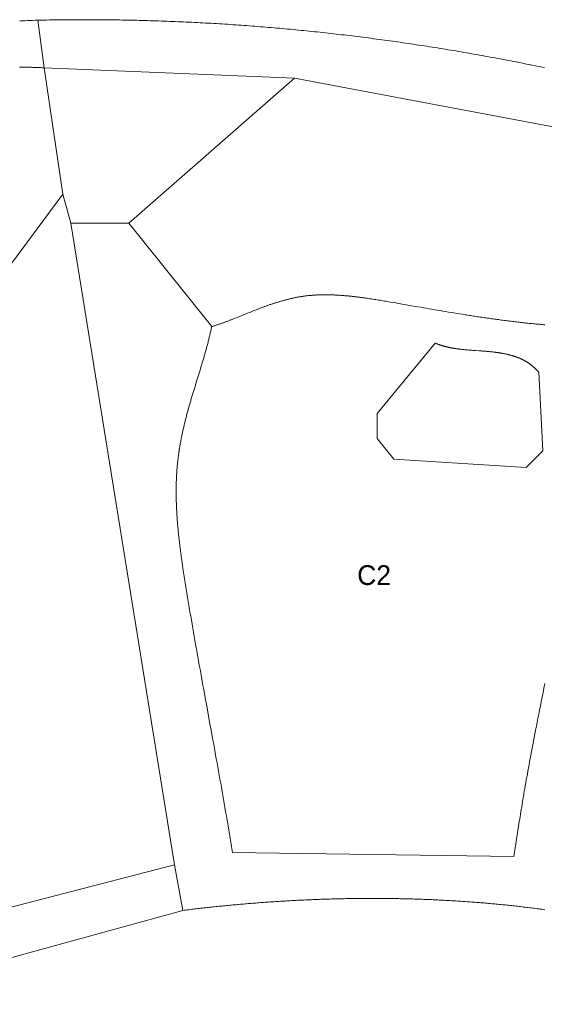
# Model space of a CAD drawing. Header units: millimetres. Extents: x -97041 to 284557, y -33528 to 335809.
# Tile 15 of 36: x -59807 to -22573, y 193936 to 263793. Entities that reach past the tile are written whole.
import ezdxf
from ezdxf.enums import TextEntityAlignment as Align

# ---------------------------------------------------------------- set-up
doc = ezdxf.new("R2010")
doc.units = ezdxf.units.MM
for name, color, linetype, lineweight in [('ANNOTATION', 7, 'Continuous', 13), ('GREEN', 3, 'Continuous', 18), ('PATH', 8, 'Continuous', 18), ('POOL', 4, 'Continuous', 18)]:
    doc.layers.add(name, color=color, linetype=linetype, lineweight=lineweight)

msp = doc.modelspace()

# ---------------------------------------------------------------- linework, layer by layer
at = {"layer": 'GREEN'}
for points in [[(-59820.823, 263697.977), (-59727.495, 263702.806), (-59634.179, 263707.556), (-59540.876, 263712.229), (-59447.586, 263716.825), (-59261.048, 263725.788), (-59074.57, 263734.452), (-58888.156, 263742.823), (-58701.809, 263750.907), (-58515.533, 263758.71)], [(-58515.533, 263758.71), (-58314.029, 263762.809), (-58112.633, 263766.65), (-57911.344, 263770.231), (-57710.162, 263773.555), (-57509.087, 263776.62), (-57308.118, 263779.427), (-57107.257, 263781.976), (-56906.502, 263784.269), (-56705.853, 263786.304), (-56505.311, 263788.083), (-56304.874, 263789.606), (-56104.544, 263790.874), (-55904.319, 263791.885), (-55704.2, 263792.642), (-55504.187, 263793.144), (-55304.278, 263793.392), (-55104.476, 263793.385), (-54904.778, 263793.125), (-54705.185, 263792.611), (-54505.697, 263791.845), (-54306.314, 263790.825), (-54107.035, 263789.554), (-53907.861, 263788.03), (-53708.79, 263786.255), (-53509.824, 263784.228), (-53310.962, 263781.95), (-53112.204, 263779.422), (-52913.549, 263776.643), (-52714.998, 263773.615), (-52516.551, 263770.337), (-52318.206, 263766.809), (-52119.965, 263763.033), (-51921.826, 263759.008), (-51723.791, 263754.735), (-51525.858, 263750.214), (-51328.028, 263745.445), (-51130.3, 263740.429), (-50932.674, 263735.167), (-50735.15, 263729.658), (-50537.729, 263723.902), (-50340.409, 263717.901), (-50143.191, 263711.654), (-49946.074, 263705.163), (-49749.059, 263698.426), (-49552.145, 263691.445), (-49355.333, 263684.22), (-49158.621, 263676.751), (-48962.01, 263669.038), (-48765.5, 263661.083), (-48569.09, 263652.885), (-48372.781, 263644.444), (-48176.571, 263635.761), (-47980.463, 263626.837), (-47784.454, 263617.671), (-47588.544, 263608.264), (-47392.735, 263598.617), (-47197.025, 263588.729), (-47001.415, 263578.601), (-46805.904, 263568.234), (-46610.491, 263557.627), (-46415.178, 263546.781), (-46219.964, 263535.697), (-46024.849, 263524.374), (-45829.832, 263512.814), (-45634.913, 263501.015), (-45440.093, 263488.98), (-45245.371, 263476.707), (-45050.746, 263464.199), (-44856.22, 263451.453), (-44661.792, 263438.472), (-44467.461, 263425.256), (-44273.227, 263411.804), (-44079.091, 263398.117), (-43885.051, 263384.196), (-43691.109, 263370.041), (-43497.264, 263355.651), (-43303.515, 263341.029), (-43109.863, 263326.173), (-42916.307, 263311.084), (-42722.848, 263295.763), (-42529.485, 263280.21), (-42336.218, 263264.425), (-42143.046, 263248.409), (-41949.971, 263232.162), (-41756.991, 263215.683), (-41564.106, 263198.975), (-41371.317, 263182.036), (-41178.622, 263164.868), (-40986.023, 263147.47), (-40793.519, 263129.844), (-40601.109, 263111.988), (-40408.794, 263093.904), (-40216.574, 263075.593), (-40024.447, 263057.053), (-39832.415, 263038.287), (-39640.477, 263019.293), (-39448.633, 263000.073), (-39256.882, 262980.626), (-39065.225, 262960.954), (-38873.662, 262941.056), (-38682.192, 262920.933), (-38490.815, 262900.584), (-38299.531, 262880.012), (-38108.339, 262859.215), (-37917.241, 262838.194), (-37726.235, 262816.949), (-37535.322, 262795.482), (-37344.501, 262773.791), (-37153.772, 262751.878), (-36963.135, 262729.743), (-36772.59, 262707.386), (-36582.137, 262684.808), (-36391.775, 262662.008), (-36201.505, 262638.988), (-36011.326, 262615.747), (-35821.238, 262592.287), (-35631.241, 262568.606), (-35441.336, 262544.706), (-35251.521, 262520.587), (-35061.796, 262496.249), (-34872.162, 262471.693), (-34682.618, 262446.918), (-34493.165, 262421.926), (-34303.801, 262396.717), (-34114.528, 262371.291), (-33925.344, 262345.648), (-33736.25, 262319.788), (-33547.245, 262293.713), (-33358.329, 262267.422), (-33169.503, 262240.916), (-32980.766, 262214.195), (-32792.117, 262187.259), (-32603.558, 262160.109), (-32415.087, 262132.745), (-32226.704, 262105.167), (-32038.41, 262077.376), (-31850.204, 262049.372), (-31662.086, 262021.156), (-31474.056, 261992.727), (-31286.114, 261964.087), (-31098.259, 261935.235), (-30910.492, 261906.172), (-30722.812, 261876.898), (-30535.219, 261847.414), (-30347.714, 261817.719), (-30160.295, 261787.815), (-29972.963, 261757.701), (-29785.718, 261727.378), (-29598.559, 261696.846), (-29411.486, 261666.106), (-29224.5, 261635.157), (-29037.6, 261604.001), (-28850.785, 261572.638), (-28664.057, 261541.067), (-28477.414, 261509.29), (-28290.856, 261477.306), (-28104.384, 261445.117), (-27917.997, 261412.721), (-27731.695, 261380.121), (-27545.478, 261347.315), (-27359.346, 261314.305), (-27173.299, 261281.09), (-26987.336, 261247.671), (-26801.457, 261214.049), (-26615.662, 261180.223), (-26429.952, 261146.195), (-26244.325, 261111.963), (-26058.783, 261077.53), (-25873.324, 261042.895), (-25687.948, 261008.058), (-25502.656, 260973.019), (-25317.447, 260937.78), (-25132.321, 260902.341), (-24947.278, 260866.701), (-24762.317, 260830.861), (-24577.44, 260794.822), (-24392.645, 260758.584), (-24207.932, 260722.146), (-24023.301, 260685.511), (-23838.753, 260648.677), (-23654.286, 260611.645), (-23469.902, 260574.416), (-23285.598, 260536.99), (-23101.377, 260499.367), (-22917.237, 260461.547), (-22733.178, 260423.532), (-22549.2, 260385.321)], [(-58515.533, 263758.71), (-58074.868, 260380.28)], [(-59808.67, 260434.103), (-59729.76, 260433.148), (-59650.857, 260432.051), (-59571.962, 260430.811), (-59493.074, 260429.429), (-59414.195, 260427.904), (-59335.323, 260426.238), (-59256.461, 260424.43), (-59177.608, 260422.479), (-59098.765, 260420.386), (-59019.932, 260418.152), (-58941.109, 260415.775), (-58862.298, 260413.257), (-58783.497, 260410.597), (-58704.708, 260407.795), (-58625.932, 260404.851), (-58547.168, 260401.766), (-58468.417, 260398.539), (-58389.679, 260395.17), (-58310.955, 260391.66), (-58232.244, 260388.008), (-58153.549, 260384.215), (-58074.868, 260380.28)], [(-58074.868, 260380.28), (-56752.874, 251420.097)], [(-40301.39, 259645.839), (-58074.868, 260380.28)], [(-40301.39, 259645.839), (-52052.45, 249363.661)], [(-10629.963, 254064.085), (-40301.39, 259645.839)], [(-56752.874, 251420.097), (-62628.404, 243488.131)], [(-56752.874, 251420.097), (-56165.321, 249363.661)], [(-52052.45, 249363.661), (-56165.321, 249363.661)], [(-56165.321, 249363.661), (-48820.908, 203828.304)], [(-46176.92, 242019.249), (-52052.45, 249363.661)], [(-22537.16, 242145.655), (-22637.61, 242154.199), (-22738.011, 242162.918), (-22838.362, 242171.812), (-22938.664, 242180.879), (-23038.917, 242190.116), (-23139.123, 242199.522), (-23239.282, 242209.095), (-23339.395, 242218.833), (-23439.461, 242228.735), (-23539.482, 242238.798), (-23639.458, 242249.02), (-23739.39, 242259.401), (-23839.278, 242269.937), (-23939.122, 242280.627), (-24038.925, 242291.47), (-24138.685, 242302.463), (-24238.403, 242313.605), (-24338.081, 242324.894), (-24437.718, 242336.328), (-24537.316, 242347.904), (-24636.874, 242359.622), (-24736.393, 242371.48), (-24835.875, 242383.475), (-24935.319, 242395.605), (-25034.726, 242407.87), (-25134.096, 242420.267), (-25233.431, 242432.794), (-25332.73, 242445.449), (-25431.995, 242458.231), (-25531.225, 242471.138), (-25630.422, 242484.168), (-25729.586, 242497.318), (-25828.717, 242510.588), (-25927.817, 242523.976), (-26026.885, 242537.478), (-26125.922, 242551.095), (-26224.929, 242564.823), (-26323.906, 242578.662), (-26422.855, 242592.609), (-26521.775, 242606.662), (-26620.666, 242620.819), (-26719.531, 242635.079), (-26818.368, 242649.44), (-26917.18, 242663.9), (-27015.965, 242678.458), (-27114.726, 242693.11), (-27213.462, 242707.856), (-27312.174, 242722.694), (-27410.862, 242737.622), (-27509.528, 242752.637), (-27608.171, 242767.739), (-27706.792, 242782.925), (-27805.393, 242798.193), (-27903.972, 242813.542), (-28002.532, 242828.97), (-28101.072, 242844.475), (-28199.593, 242860.055), (-28396.581, 242891.433), (-28593.5, 242923.09), (-28790.354, 242955.01), (-28987.148, 242987.179), (-29183.887, 243019.583), (-29380.575, 243052.206), (-29577.216, 243085.034), (-29773.816, 243118.052), (-29970.378, 243151.246), (-30166.907, 243184.601), (-30363.408, 243218.102), (-30559.885, 243251.734), (-30756.343, 243285.484), (-30952.785, 243319.335), (-31149.218, 243353.273), (-31345.645, 243387.284), (-31738.498, 243455.466), (-32524.334, 243592.054), (-32917.389, 243660.225), (-33113.966, 243694.228), (-33310.583, 243728.157), (-33515.144, 243763.339), (-33719.725, 243798.307), (-33822.014, 243815.673), (-33924.297, 243832.943), (-34026.572, 243850.1), (-34128.835, 243867.131), (-34231.081, 243884.019), (-34333.308, 243900.752), (-34435.513, 243917.314), (-34537.691, 243933.69), (-34639.84, 243949.866), (-34741.955, 243965.827), (-34844.034, 243981.558), (-34946.072, 243997.045), (-35048.067, 244012.273), (-35150.015, 244027.227), (-35251.913, 244041.893), (-35302.842, 244049.113), (-35353.757, 244056.255), (-35404.657, 244063.318), (-35455.543, 244070.3), (-35506.414, 244077.199), (-35557.268, 244084.013), (-35608.107, 244090.74), (-35658.93, 244097.378), (-35709.735, 244103.926), (-35760.523, 244110.382), (-35811.293, 244116.744), (-35862.045, 244123.009), (-35912.778, 244129.177), (-35963.492, 244135.245), (-36014.187, 244141.212), (-36064.861, 244147.076), (-36115.516, 244152.834), (-36166.149, 244158.485), (-36216.761, 244164.028), (-36267.351, 244169.46), (-36317.92, 244174.779), (-36368.465, 244179.985), (-36418.988, 244185.074), (-36469.487, 244190.045), (-36519.963, 244194.896), (-36570.414, 244199.625), (-36620.84, 244204.232), (-36671.241, 244208.712), (-36721.617, 244213.066), (-36771.966, 244217.291), (-36822.289, 244221.384), (-36872.585, 244225.346), (-36922.854, 244229.172), (-36973.095, 244232.863), (-37023.308, 244236.415), (-37073.492, 244239.827), (-37123.647, 244243.097), (-37173.773, 244246.224), (-37223.869, 244249.205), (-37273.934, 244252.039), (-37323.969, 244254.724), (-37373.972, 244257.257), (-37423.943, 244259.638), (-37473.883, 244261.864), (-37523.79, 244263.934), (-37573.664, 244265.845), (-37623.505, 244267.596), (-37673.312, 244269.185), (-37723.084, 244270.61), (-37772.822, 244271.869), (-37822.525, 244272.961), (-37872.192, 244273.884), (-37921.824, 244274.635), (-37971.418, 244275.214), (-38020.976, 244275.617), (-38070.497, 244275.844), (-38119.98, 244275.892), (-38169.425, 244275.76), (-38218.831, 244275.445), (-38268.198, 244274.947), (-38317.526, 244274.263), (-38366.814, 244273.391), (-38416.061, 244272.329), (-38465.268, 244271.076), (-38514.434, 244269.63), (-38563.558, 244267.989), (-38612.64, 244266.15), (-38661.679, 244264.114), (-38710.676, 244261.876), (-38759.629, 244259.436), (-38808.539, 244256.792), (-38857.404, 244253.942), (-38906.224, 244250.884), (-38955, 244247.616), (-39003.73, 244244.137), (-39052.414, 244240.444), (-39101.052, 244236.536), (-39149.643, 244232.411), (-39198.186, 244228.066), (-39246.682, 244223.502), (-39295.13, 244218.714), (-39343.529, 244213.702), (-39391.88, 244208.464), (-39440.181, 244202.998), (-39488.432, 244197.302), (-39536.633, 244191.374), (-39584.783, 244185.213), (-39632.882, 244178.816), (-39680.929, 244172.181), (-39728.924, 244165.308), (-39780.224, 244157.687), (-39831.464, 244149.794), (-39882.646, 244141.63), (-39933.77, 244133.198), (-39984.839, 244124.503), (-40035.853, 244115.545), (-40086.813, 244106.329), (-40137.72, 244096.857), (-40188.575, 244087.132), (-40239.379, 244077.157), (-40290.132, 244066.934), (-40340.837, 244056.467), (-40391.494, 244045.758), (-40442.104, 244034.81), (-40492.667, 244023.626), (-40543.186, 244012.209), (-40593.661, 244000.562), (-40644.092, 243988.688), (-40694.482, 243976.588), (-40744.831, 243964.268), (-40795.14, 243951.728), (-40845.409, 243938.972), (-40895.641, 243926.003), (-40945.836, 243912.824), (-40995.994, 243899.437), (-41046.118, 243885.846), (-41096.208, 243872.053), (-41146.265, 243858.061), (-41196.289, 243843.873), (-41246.283, 243829.491), (-41296.247, 243814.92), (-41346.182, 243800.16), (-41396.089, 243785.216), (-41445.969, 243770.091), (-41495.823, 243754.786), (-41545.652, 243739.305), (-41595.457, 243723.651), (-41645.239, 243707.826), (-41694.999, 243691.834), (-41744.738, 243675.678), (-41794.457, 243659.359), (-41844.157, 243642.881), (-41893.839, 243626.247), (-41943.505, 243609.46), (-41993.154, 243592.522), (-42042.788, 243575.437), (-42092.409, 243558.207), (-42142.016, 243540.835), (-42191.612, 243523.324), (-42241.196, 243505.677), (-42290.771, 243487.896), (-42340.336, 243469.985), (-42389.894, 243451.946), (-42439.445, 243433.782), (-42488.99, 243415.497), (-42538.53, 243397.092), (-42588.066, 243378.571), (-42637.599, 243359.936), (-42687.13, 243341.191), (-42736.66, 243322.338), (-42786.191, 243303.381), (-42835.722, 243284.321), (-42885.256, 243265.162), (-42934.792, 243245.907), (-42984.333, 243226.559), (-43033.879, 243207.122), (-43132.994, 243167.999), (-43232.148, 243128.576), (-43331.354, 243088.888), (-43430.622, 243048.974), (-43529.965, 243008.868), (-43629.393, 242968.609), (-43728.919, 242928.232), (-43928.31, 242847.273), (-44028.197, 242806.764), (-44128.229, 242766.284), (-44228.416, 242725.87), (-44328.77, 242685.559), (-44429.303, 242645.386), (-44530.026, 242605.39), (-44630.951, 242565.606), (-44681.493, 242545.805), (-44732.089, 242526.07), (-44782.742, 242506.408), (-44833.452, 242486.821), (-44884.222, 242467.315), (-44935.052, 242447.894), (-44985.944, 242428.563), (-45036.9, 242409.326), (-45087.92, 242390.188), (-45139.007, 242371.153), (-45190.162, 242352.227), (-45241.386, 242333.413), (-45292.681, 242314.716), (-45344.048, 242296.142), (-45395.489, 242277.693), (-45447.005, 242259.376), (-45498.597, 242241.194), (-45550.267, 242223.152), (-45602.017, 242205.255), (-45653.847, 242187.507), (-45705.76, 242169.913), (-45757.757, 242152.478), (-45809.839, 242135.206), (-45862.007, 242118.101), (-45914.264, 242101.168), (-45966.61, 242084.413), (-46019.048, 242067.838), (-46071.577, 242051.45), (-46124.201, 242035.252), (-46176.92, 242019.249)], [(-46176.92, 242019.249), (-46192.872, 241944.136), (-46209.083, 241869.116), (-46225.548, 241794.19), (-46242.261, 241719.354), (-46259.218, 241644.608), (-46276.412, 241569.951), (-46293.838, 241495.38), (-46311.491, 241420.895), (-46329.366, 241346.495), (-46347.456, 241272.177), (-46365.758, 241197.94), (-46384.264, 241123.783), (-46402.971, 241049.705), (-46421.871, 240975.704), (-46440.962, 240901.779), (-46460.235, 240827.928), (-46479.687, 240754.151), (-46499.312, 240680.445), (-46519.105, 240606.809), (-46539.06, 240533.242), (-46559.171, 240459.742), (-46579.434, 240386.309), (-46599.843, 240312.94), (-46620.392, 240239.634), (-46641.077, 240166.39), (-46661.891, 240093.207), (-46682.83, 240020.083), (-46703.888, 239947.016), (-46725.059, 239874.006), (-46746.339, 239801.05), (-46767.721, 239728.149), (-46789.201, 239655.299), (-46810.773, 239582.5), (-46832.432, 239509.75), (-46854.172, 239437.048), (-46875.987, 239364.393), (-46897.874, 239291.782), (-46919.825, 239219.216), (-46963.902, 239074.208), (-47008.174, 238929.359), (-47052.599, 238784.657), (-47097.133, 238640.091), (-47141.734, 238495.649), (-47230.961, 238207.096), (-47275.502, 238062.962), (-47319.936, 237918.908), (-47364.221, 237774.923), (-47408.314, 237630.996), (-47452.171, 237487.115), (-47495.749, 237343.27), (-47517.928, 237269.671), (-47540.019, 237196.077), (-47562.017, 237122.487), (-47583.92, 237048.9), (-47605.723, 236975.316), (-47627.422, 236901.732), (-47649.013, 236828.149), (-47670.492, 236754.565), (-47691.857, 236680.979), (-47713.101, 236607.39), (-47734.223, 236533.797), (-47755.217, 236460.199), (-47776.08, 236386.594), (-47796.809, 236312.983), (-47817.398, 236239.363), (-47837.845, 236165.734), (-47858.145, 236092.094), (-47878.294, 236018.443), (-47898.289, 235944.78), (-47918.126, 235871.103), (-47937.8, 235797.412), (-47957.308, 235723.705), (-47976.646, 235649.981), (-47995.81, 235576.24), (-48014.796, 235502.481), (-48033.601, 235428.701), (-48052.22, 235354.901), (-48070.649, 235281.079), (-48088.885, 235207.234), (-48106.923, 235133.365), (-48124.76, 235059.471), (-48142.392, 234985.551), (-48159.815, 234911.604), (-48177.025, 234837.629), (-48194.019, 234763.624), (-48210.791, 234689.59), (-48227.339, 234615.524), (-48243.658, 234541.426), (-48259.745, 234467.295), (-48275.595, 234393.13), (-48291.205, 234318.928), (-48306.571, 234244.691), (-48321.689, 234170.416), (-48336.555, 234096.102), (-48351.166, 234021.749), (-48365.516, 233947.355), (-48379.603, 233872.92), (-48393.422, 233798.442), (-48406.97, 233723.92), (-48420.243, 233649.353), (-48433.236, 233574.74), (-48445.946, 233500.081), (-48458.37, 233425.373), (-48470.502, 233350.617), (-48476.458, 233313.22), (-48482.339, 233275.81), (-48488.146, 233238.388), (-48493.878, 233200.952), (-48499.534, 233163.504), (-48505.114, 233126.043), (-48510.617, 233088.568), (-48516.043, 233051.08), (-48521.392, 233013.578), (-48526.663, 232976.062), (-48531.854, 232938.533), (-48536.967, 232900.99), (-48542.001, 232863.433), (-48546.954, 232825.861), (-48551.827, 232788.275), (-48556.618, 232750.675), (-48561.329, 232713.06), (-48565.957, 232675.43), (-48570.502, 232637.786), (-48574.965, 232600.126), (-48579.096, 232564.611), (-48583.153, 232529.082), (-48591.046, 232457.985), (-48598.647, 232386.835), (-48605.957, 232315.633), (-48612.98, 232244.379), (-48619.716, 232173.074), (-48626.169, 232101.718), (-48632.34, 232030.312), (-48638.232, 231958.856), (-48643.846, 231887.351), (-48649.185, 231815.797), (-48654.252, 231744.195), (-48659.047, 231672.546), (-48663.574, 231600.849), (-48667.834, 231529.105), (-48671.829, 231457.315), (-48675.563, 231385.48), (-48679.036, 231313.599), (-48682.251, 231241.674), (-48685.211, 231169.705), (-48687.917, 231097.692), (-48690.371, 231025.636), (-48692.576, 230953.537), (-48694.534, 230881.396), (-48696.246, 230809.213), (-48697.716, 230736.99), (-48698.945, 230664.725), (-48699.935, 230592.421), (-48700.689, 230520.077), (-48701.208, 230447.694), (-48701.496, 230375.272), (-48701.553, 230302.812), (-48701.382, 230230.315), (-48700.986, 230157.78), (-48700.366, 230085.209), (-48699.525, 230012.602), (-48698.464, 229939.959), (-48697.186, 229867.281), (-48695.693, 229794.569), (-48693.988, 229721.823), (-48692.071, 229649.043), (-48689.947, 229576.23), (-48687.615, 229503.384), (-48685.08, 229430.507), (-48682.342, 229357.598), (-48679.405, 229284.657), (-48676.269, 229211.687), (-48672.938, 229138.686), (-48669.414, 229065.656), (-48665.698, 228992.597), (-48661.793, 228919.51), (-48657.701, 228846.394), (-48653.424, 228773.251), (-48648.964, 228700.081), (-48644.324, 228626.885), (-48639.505, 228553.662), (-48634.51, 228480.414), (-48629.341, 228407.141), (-48624, 228333.844), (-48618.489, 228260.523), (-48612.81, 228187.178), (-48606.966, 228113.811), (-48600.958, 228040.42), (-48594.789, 227967.009), (-48588.461, 227893.575), (-48581.976, 227820.121), (-48575.336, 227746.646), (-48568.543, 227673.152), (-48561.6, 227599.638), (-48554.509, 227526.105), (-48547.271, 227452.554), (-48539.89, 227378.985), (-48532.366, 227305.398), (-48524.702, 227231.795), (-48516.901, 227158.175), (-48508.965, 227084.539), (-48500.895, 227010.889), (-48492.694, 226937.223), (-48484.364, 226863.543), (-48475.907, 226789.849), (-48467.326, 226716.142), (-48458.622, 226642.422), (-48449.797, 226568.689), (-48440.854, 226494.945), (-48431.795, 226421.189), (-48422.622, 226347.423), (-48413.337, 226273.647), (-48403.943, 226199.86), (-48394.441, 226126.064), (-48384.834, 226052.26), (-48375.123, 225978.447), (-48365.311, 225904.627), (-48355.401, 225830.799), (-48345.393, 225756.965), (-48335.291, 225683.124), (-48325.097, 225609.277), (-48314.812, 225535.426), (-48304.439, 225461.569), (-48293.979, 225387.708), (-48283.436, 225313.844), (-48272.812, 225239.976), (-48262.107, 225166.106), (-48240.469, 225018.359), (-48218.537, 224870.607), (-48196.33, 224722.855), (-48173.865, 224575.106), (-48151.159, 224427.364), (-48128.229, 224279.634), (-48105.093, 224131.919), (-48081.767, 223984.223), (-48058.269, 223836.551), (-48034.616, 223688.907), (-48010.825, 223541.294), (-47986.914, 223393.717), (-47962.899, 223246.179), (-47939.002, 223099.953), (-47915.022, 222953.768), (-47890.961, 222807.626), (-47866.819, 222661.525), (-47842.597, 222515.466), (-47818.298, 222369.447), (-47793.923, 222223.467), (-47769.472, 222077.528), (-47744.949, 221931.628), (-47720.353, 221785.766), (-47695.686, 221639.942), (-47670.95, 221494.157), (-47621.276, 221202.696), (-47571.342, 220911.38), (-47521.159, 220620.205), (-47470.739, 220329.168), (-47420.092, 220038.263), (-47369.231, 219747.488), (-47318.165, 219456.839), (-47266.907, 219166.311), (-47215.468, 218875.901), (-47163.859, 218585.605), (-47112.092, 218295.419), (-47060.177, 218005.339), (-47008.126, 217715.361), (-46955.951, 217425.482), (-46903.662, 217135.698), (-46851.27, 216846.004), (-46798.788, 216556.398), (-46746.227, 216266.874), (-46640.91, 215688.06), (-46535.41, 215109.532), (-46324.222, 213953.21), (-46218.715, 213375.353), (-46113.386, 212797.659), (-46060.817, 212508.863), (-46008.326, 212220.095), (-45955.924, 211931.353), (-45903.624, 211642.632), (-45851.436, 211353.928), (-45799.371, 211065.238), (-45747.441, 210776.558), (-45695.657, 210487.883), (-45644.031, 210199.21), (-45592.573, 209910.535), (-45541.295, 209621.854), (-45490.208, 209333.163), (-45439.324, 209044.459), (-45388.654, 208755.737), (-45338.209, 208466.994), (-45288, 208178.225), (-45238.039, 207889.428), (-45188.336, 207600.598), (-45138.904, 207311.731), (-45089.754, 207022.823), (-45065.288, 206878.352), (-45040.896, 206733.871), (-45016.58, 206589.376), (-44992.342, 206444.87), (-44968.183, 206300.35), (-44944.104, 206155.817), (-44920.107, 206011.27), (-44896.192, 205866.708), (-44872.362, 205722.131), (-44848.618, 205577.539), (-44824.962, 205432.931), (-44801.394, 205288.306), (-44777.916, 205143.664), (-44754.53, 204999.005), (-44731.236, 204854.328), (-44708.037, 204709.633), (-24731.235, 204415.857), (-24685.297, 204718.957), (-24639.145, 205022.918), (-24592.565, 205328.599), (-24545.343, 205636.862), (-24521.424, 205792.23), (-24497.264, 205948.566), (-24472.837, 206105.977), (-24448.116, 206264.572), (-24423.074, 206424.457), (-24397.684, 206585.74), (-24371.92, 206748.528), (-24345.754, 206912.93), (-24319.161, 207079.053), (-24292.112, 207247.003), (-24264.582, 207416.89), (-24236.544, 207588.82), (-24207.971, 207762.901), (-24178.837, 207939.24), (-24149.113, 208117.945), (-24118.775, 208299.124), (-24087.795, 208482.884), (-24056.145, 208669.333), (-24023.801, 208858.577), (-23990.734, 209050.726), (-23956.918, 209245.885), (-23922.327, 209444.164), (-23886.933, 209645.669), (-23850.709, 209850.507), (-23813.63, 210058.788), (-23775.668, 210270.617), (-23736.797, 210486.102), (-23696.989, 210705.352), (-23656.219, 210928.473), (-23614.459, 211155.574), (-23571.682, 211386.761), (-23527.862, 211622.143), (-23482.972, 211861.826), (-23436.986, 212105.919), (-23389.876, 212354.528), (-23341.615, 212607.762), (-23292.178, 212865.728), (-23241.537, 213128.533), (-23189.666, 213396.286), (-23136.537, 213669.093), (-23082.125, 213947.062), (-23026.402, 214230.301), (-22969.341, 214518.917), (-22910.916, 214813.018), (-22851.101, 215112.712), (-22789.867, 215418.105), (-22727.189, 215729.305), (-22663.04, 216046.421), (-22597.393, 216369.559), (-22530.221, 216698.827)], [(-74967.017, 197071.444), (-48820.908, 203828.304)], [(-48820.908, 203828.304), (-48233.355, 200596.762)], [(-48233.355, 200596.762), (-63215.957, 196483.891), (-83780.312, 190314.585)]]:
    msp.add_lwpolyline(points, dxfattribs=at)
at = {"layer": 'PATH'}
msp.add_lwpolyline([(-22542.197, 200645.18), (-22648.65, 200659.884), (-22755.177, 200674.445), (-22861.775, 200688.863), (-22968.445, 200703.138), (-23075.186, 200717.271), (-23181.997, 200731.261), (-23288.877, 200745.11), (-23395.827, 200758.816), (-23502.845, 200772.381), (-23609.932, 200785.805), (-23717.085, 200799.087), (-23824.305, 200812.228), (-23931.59, 200825.228), (-24038.941, 200838.087), (-24146.357, 200850.807), (-24253.837, 200863.385), (-24361.381, 200875.824), (-24468.987, 200888.123), (-24576.655, 200900.282), (-24684.385, 200912.302), (-24792.176, 200924.182), (-24900.027, 200935.924), (-25007.939, 200947.526), (-25115.909, 200958.99), (-25223.937, 200970.315), (-25332.024, 200981.503), (-25440.168, 200992.552), (-25548.368, 201003.463), (-25656.625, 201014.237), (-25764.936, 201024.873), (-25873.303, 201035.372), (-25981.724, 201045.734), (-26090.198, 201055.959), (-26198.725, 201066.047), (-26307.305, 201075.999), (-26415.936, 201085.815), (-26524.618, 201095.495), (-26633.351, 201105.038), (-26742.133, 201114.447), (-26850.964, 201123.719), (-26959.845, 201132.857), (-27068.773, 201141.86), (-27177.748, 201150.727), (-27286.77, 201159.46), (-27395.838, 201168.059), (-27504.952, 201176.524), (-27614.11, 201184.854), (-27723.313, 201193.051), (-27832.559, 201201.114), (-27941.848, 201209.043), (-28051.179, 201216.84), (-28160.553, 201224.503), (-28269.967, 201232.033), (-28379.422, 201239.431), (-28488.916, 201246.697), (-28598.45, 201253.83), (-28708.023, 201260.831), (-28817.633, 201267.701), (-28927.281, 201274.439), (-29036.966, 201281.045), (-29146.686, 201287.521), (-29256.443, 201293.865), (-29366.234, 201300.079), (-29476.059, 201306.161), (-29585.918, 201312.114), (-29695.81, 201317.936), (-29805.735, 201323.629), (-29915.691, 201329.191), (-30025.678, 201334.624), (-30135.696, 201339.928), (-30245.744, 201345.102), (-30355.821, 201350.148), (-30465.927, 201355.064), (-30576.061, 201359.852), (-30686.223, 201364.512), (-30796.411, 201369.044), (-30906.625, 201373.447), (-31016.865, 201377.723), (-31127.13, 201381.871), (-31237.419, 201385.892), (-31347.732, 201389.786), (-31458.068, 201393.552), (-31568.426, 201397.192), (-31678.807, 201400.706), (-31789.208, 201404.093), (-31899.63, 201407.354), (-32010.073, 201410.488), (-32120.534, 201413.498), (-32231.014, 201416.381), (-32341.513, 201419.139), (-32452.028, 201421.772), (-32562.561, 201424.281), (-32673.11, 201426.664), (-32783.675, 201428.923), (-32894.254, 201431.057), (-33004.848, 201433.068), (-33115.456, 201434.954), (-33226.077, 201436.717), (-33336.71, 201438.356), (-33447.356, 201439.872), (-33558.012, 201441.264), (-33668.68, 201442.534), (-33779.357, 201443.681), (-33890.044, 201444.705), (-34000.739, 201445.608), (-34111.443, 201446.388), (-34222.154, 201447.046), (-34332.872, 201447.582), (-34443.597, 201447.997), (-34554.327, 201448.29), (-34665.062, 201448.463), (-34775.802, 201448.514), (-34886.546, 201448.445), (-34997.292, 201448.255), (-35108.042, 201447.945), (-35218.793, 201447.515), (-35329.546, 201446.965), (-35440.299, 201446.295), (-35551.053, 201445.506), (-35661.806, 201444.597), (-35772.558, 201443.569), (-35883.308, 201442.423), (-35994.055, 201441.157), (-36104.8, 201439.773), (-36215.541, 201438.271), (-36326.278, 201436.651), (-36437.01, 201434.913), (-36547.736, 201433.057), (-36658.457, 201431.084), (-36769.17, 201428.993), (-36879.877, 201426.785), (-36990.575, 201424.461), (-37101.265, 201422.02), (-37211.945, 201419.462), (-37322.616, 201416.788), (-37433.276, 201413.998), (-37543.925, 201411.092), (-37654.563, 201408.07), (-37765.188, 201404.933), (-37875.8, 201401.68), (-37986.399, 201398.313), (-38096.983, 201394.83), (-38207.553, 201391.233), (-38318.107, 201387.522), (-38428.645, 201383.696), (-38539.166, 201379.756), (-38649.671, 201375.703), (-38760.157, 201371.535), (-38870.625, 201367.254), (-38981.073, 201362.86), (-39091.502, 201358.353), (-39201.911, 201353.733), (-39312.298, 201349), (-39422.664, 201344.155), (-39533.007, 201339.198), (-39643.328, 201334.128), (-39753.625, 201328.947), (-39863.898, 201323.654), (-39974.146, 201318.25), (-40084.369, 201312.734), (-40194.566, 201307.108), (-40304.736, 201301.37), (-40414.879, 201295.522), (-40524.995, 201289.563), (-40635.081, 201283.495), (-40745.139, 201277.316), (-40855.167, 201271.027), (-40965.165, 201264.629), (-41075.131, 201258.121), (-41185.066, 201251.504), (-41294.969, 201244.778), (-41404.839, 201237.943), (-41514.676, 201231), (-41624.478, 201223.948), (-41734.246, 201216.788), (-41843.979, 201209.52), (-41953.675, 201202.144), (-42063.335, 201194.66), (-42172.958, 201187.069), (-42282.544, 201179.371), (-42392.09, 201171.566), (-42501.598, 201163.654), (-42611.066, 201155.635), (-42720.494, 201147.51), (-42829.881, 201139.279), (-42939.226, 201130.942), (-43048.529, 201122.499), (-43157.79, 201113.95), (-43267.007, 201105.296), (-43376.18, 201096.537), (-43485.308, 201087.673), (-43594.392, 201078.704), (-43703.429, 201069.63), (-43812.42, 201060.452), (-43921.363, 201051.17), (-44030.26, 201041.784), (-44139.107, 201032.294), (-44247.906, 201022.701), (-44356.655, 201013.004), (-44465.354, 201003.204), (-44574.002, 200993.301), (-44682.599, 200983.295), (-44791.143, 200973.186), (-44899.635, 200962.976), (-45008.074, 200952.663), (-45116.458, 200942.248), (-45224.788, 200931.731), (-45333.063, 200921.113), (-45441.282, 200910.393), (-45549.445, 200899.572), (-45657.55, 200888.65), (-45765.598, 200877.628), (-45873.588, 200866.505), (-45981.519, 200855.281), (-46089.39, 200843.958), (-46197.201, 200832.534), (-46304.951, 200821.011), (-46412.64, 200809.388), (-46520.267, 200797.665), (-46627.831, 200785.844), (-46735.332, 200773.924), (-46842.769, 200761.905), (-46950.142, 200749.787), (-47057.449, 200737.571), (-47164.691, 200725.257), (-47271.866, 200712.845), (-47378.974, 200700.335), (-47486.015, 200687.728), (-47592.988, 200675.023), (-47699.891, 200662.221), (-47806.726, 200649.322), (-47913.49, 200636.327), (-48020.183, 200623.235), (-48126.805, 200610.047), (-48233.355, 200596.762)], dxfattribs=at)
at = {"layer": 'POOL'}
msp.add_lwpolyline([(-34425.86, 234087.283), (-33250.754, 232618.401), (-23849.906, 232030.848), (-22674.8, 233205.954), (-22968.576, 238787.707), (-22990.315, 238812.521), (-23012.173, 238837.045), (-23034.151, 238861.279), (-23056.248, 238885.227), (-23078.464, 238908.889), (-23100.796, 238932.268), (-23123.245, 238955.366), (-23145.81, 238978.185), (-23168.489, 239000.726), (-23191.283, 239022.991), (-23214.19, 239044.983), (-23237.21, 239066.703), (-23260.342, 239088.152), (-23283.585, 239109.334), (-23306.938, 239130.249), (-23330.401, 239150.9), (-23353.972, 239171.288), (-23377.651, 239191.415), (-23401.438, 239211.284), (-23425.331, 239230.896), (-23449.329, 239250.253), (-23473.433, 239269.357), (-23497.64, 239288.21), (-23521.951, 239306.813), (-23546.364, 239325.169), (-23570.879, 239343.279), (-23595.495, 239361.145), (-23620.211, 239378.77), (-23645.027, 239396.154), (-23669.941, 239413.301), (-23694.953, 239430.211), (-23720.062, 239446.887), (-23745.268, 239463.33), (-23770.568, 239479.543), (-23795.964, 239495.527), (-23821.454, 239511.285), (-23847.036, 239526.817), (-23872.711, 239542.127), (-23898.478, 239557.215), (-23924.336, 239572.084), (-23950.283, 239586.735), (-23976.32, 239601.171), (-24002.446, 239615.393), (-24028.659, 239629.404), (-24054.959, 239643.205), (-24081.345, 239656.797), (-24107.817, 239670.183), (-24134.373, 239683.366), (-24161.013, 239696.345), (-24187.736, 239709.125), (-24214.542, 239721.705), (-24241.429, 239734.089), (-24268.396, 239746.278), (-24295.444, 239758.274), (-24322.571, 239770.079), (-24349.776, 239781.694), (-24377.058, 239793.123), (-24404.418, 239804.365), (-24431.854, 239815.424), (-24459.364, 239826.302), (-24486.95, 239836.999), (-24514.609, 239847.519), (-24542.341, 239857.863), (-24570.145, 239868.032), (-24598.021, 239878.029), (-24625.967, 239887.856), (-24653.983, 239897.514), (-24682.068, 239907.005), (-24710.221, 239916.331), (-24738.442, 239925.495), (-24766.73, 239934.497), (-24795.083, 239943.341), (-24823.502, 239952.027), (-24851.985, 239960.557), (-24880.531, 239968.934), (-24909.141, 239977.16), (-24937.812, 239985.235), (-24966.545, 239993.163), (-24995.338, 240000.945), (-25024.191, 240008.582), (-25053.103, 240016.078), (-25082.073, 240023.433), (-25111.1, 240030.649), (-25140.184, 240037.729), (-25169.324, 240044.674), (-25198.518, 240051.486), (-25227.767, 240058.167), (-25257.07, 240064.719), (-25286.425, 240071.144), (-25315.832, 240077.444), (-25345.291, 240083.62), (-25374.799, 240089.674), (-25404.357, 240095.609), (-25433.964, 240101.426), (-25463.62, 240107.126), (-25493.322, 240112.713), (-25523.071, 240118.188), (-25552.865, 240123.552), (-25582.705, 240128.808), (-25612.588, 240133.957), (-25642.515, 240139.002), (-25672.485, 240143.944), (-25702.496, 240148.785), (-25732.548, 240153.526), (-25762.641, 240158.171), (-25792.773, 240162.721), (-25822.944, 240167.176), (-25853.152, 240171.541), (-25883.398, 240175.816), (-25913.68, 240180.003), (-25943.998, 240184.104), (-25974.351, 240188.121), (-26004.737, 240192.056), (-26035.157, 240195.911), (-26065.609, 240199.687), (-26096.093, 240203.387), (-26126.608, 240207.012), (-26157.153, 240210.564), (-26218.33, 240217.459), (-26279.619, 240224.084), (-26341.012, 240230.457), (-26402.504, 240236.591), (-26464.089, 240242.502), (-26525.76, 240248.204), (-26587.511, 240253.713), (-26649.335, 240259.044), (-26711.228, 240264.212), (-26773.182, 240269.232), (-26835.19, 240274.118), (-26897.248, 240278.887), (-26959.349, 240283.552), (-27021.486, 240288.129), (-27083.653, 240292.633), (-27208.053, 240301.483), (-27456.942, 240318.968), (-27581.332, 240327.843), (-27643.491, 240332.367), (-27705.618, 240336.968), (-27767.707, 240341.662), (-27829.751, 240346.462), (-27891.745, 240351.386), (-27953.682, 240356.446), (-28015.556, 240361.659), (-28077.36, 240367.04), (-28139.088, 240372.603), (-28200.735, 240378.364), (-28262.294, 240384.337), (-28323.758, 240390.538), (-28385.122, 240396.982), (-28446.379, 240403.683), (-28507.524, 240410.657), (-28538.051, 240414.251), (-28568.548, 240417.919), (-28599.014, 240421.662), (-28629.448, 240425.483), (-28659.849, 240429.384), (-28690.216, 240433.366), (-28720.549, 240437.431), (-28750.846, 240441.581), (-28781.107, 240445.818), (-28811.332, 240450.144), (-28841.519, 240454.561), (-28871.668, 240459.071), (-28901.777, 240463.674), (-28931.847, 240468.375), (-28961.876, 240473.173), (-28991.863, 240478.072), (-29021.808, 240483.072), (-29051.71, 240488.177), (-29081.569, 240493.387), (-29111.382, 240498.705), (-29141.151, 240504.132), (-29170.873, 240509.671), (-29200.548, 240515.323), (-29230.176, 240521.09), (-29259.755, 240526.975), (-29289.285, 240532.978), (-29318.764, 240539.102), (-29348.194, 240545.349), (-29377.571, 240551.72), (-29406.896, 240558.218), (-29436.168, 240564.844), (-29465.386, 240571.6), (-29494.549, 240578.488), (-29523.657, 240585.51), (-29552.708, 240592.668), (-29581.703, 240599.964), (-29610.64, 240607.399), (-29639.518, 240614.976), (-29668.336, 240622.696), (-29697.095, 240630.561), (-29725.793, 240638.574), (-29754.428, 240646.735), (-29783.002, 240655.047), (-29811.512, 240663.512), (-29839.958, 240672.132), (-29868.339, 240680.908), (-29896.655, 240689.843), (-29924.904, 240698.937), (-29953.087, 240708.194), (-29981.201, 240717.615), (-30009.246, 240727.202), (-30037.222, 240736.956), (-30065.128, 240746.881), (-30092.963, 240756.976), (-30120.725, 240767.245), (-30148.416, 240777.69), (-30176.033, 240788.311), (-30203.575, 240799.112), (-30231.043, 240810.094), (-30258.435, 240821.258), (-30285.751, 240832.607), (-30312.989, 240844.143), (-34425.86, 235849.942)], close=True, dxfattribs=at)

# ---------------------------------------------------------------- texts
at = {"layer": 'ANNOTATION'}
msp.add_text('C2', height=1400, dxfattribs=at).set_placement((-34652.336, 224386.573), align=Align.MIDDLE_CENTER)

doc.saveas('drawing.dxf')
